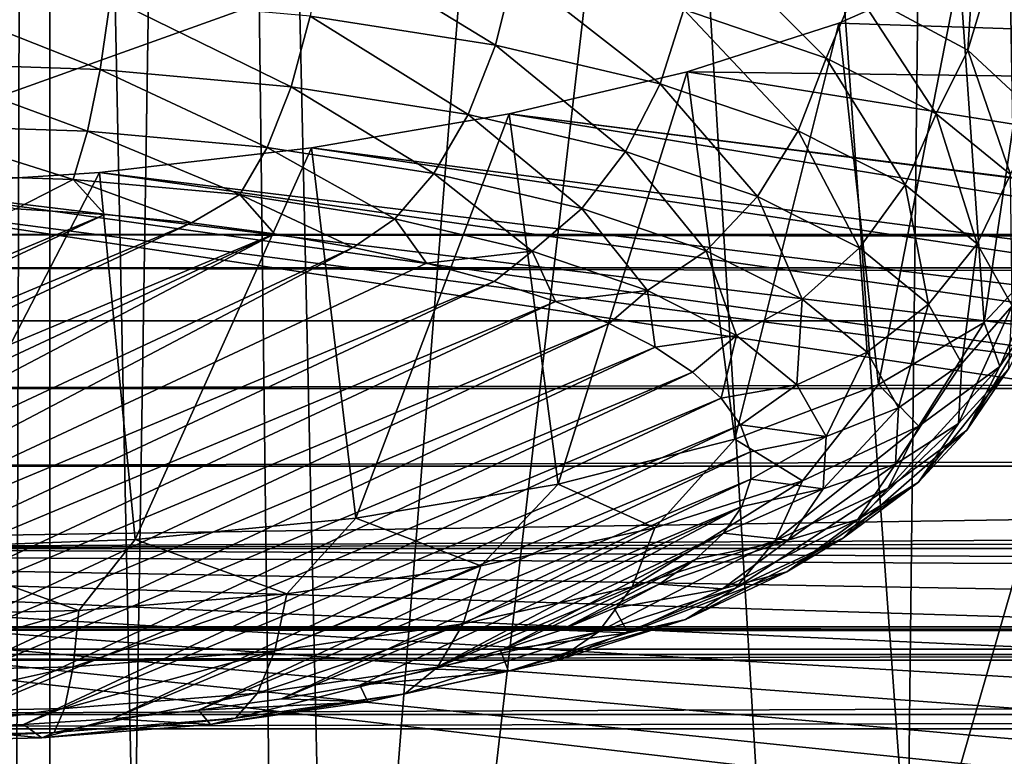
# Model space of a CAD drawing. Header units: millimetres. Extents: x -24 to 24, y 0 to 188.
# Tile 104 of 256: x -12.795 to -11.859, y 136.844 to 137.544. Entities that reach past the tile are written whole.
import ezdxf

# ---------------------------------------------------------------- set-up
doc = ezdxf.new("R2010")
doc.units = ezdxf.units.MM
doc.header["$LTSCALE"] = 58.620611
for name, color, linetype in [('12', 7, 'CONTINUOUS'), ('147', 7, 'CONTINUOUS'), ('155', 7, 'CONTINUOUS'), ('161', 7, 'CONTINUOUS'), ('165', 7, 'CONTINUOUS'), ('173', 7, 'CONTINUOUS'), ('2', 7, 'CONTINUOUS'), ('253', 7, 'CONTINUOUS'), ('259', 7, 'CONTINUOUS'), ('260', 7, 'CONTINUOUS'), ('261', 7, 'CONTINUOUS'), ('263', 7, 'CONTINUOUS'), ('56', 7, 'CONTINUOUS')]:
    doc.layers.add(name, color=color, linetype=linetype)

msp = doc.modelspace()

# ---------------------------------------------------------------- linework, layer by layer
at = {"layer": '12', "color": 7, "linetype": 'CONTINUOUS'}
for points in [[(-13.2, 136.94572, 106.8622), (0, 136.94572, 106.8622), (0, 114.83519, 36.73656), (-13.2, 136.94572, 106.8622)], [(-13.19922, 125.11561, 69.34187), (-13.2, 136.94572, 106.8622), (0, 114.83519, 36.73656), (-13.19922, 125.11561, 69.34187)]]:
    msp.add_3dface(points, dxfattribs=at)
at = {"layer": '147', "color": 7, "linetype": 'CONTINUOUS'}
for points in [[(-13.18048, 136.96458, 107.90479), (13.49432, 136.94083, 107.91227), (-13.4943, 136.94086, 107.91226), (-13.18048, 136.96458, 107.90479)], [(-13.18048, 136.96458, 107.90479), (-0.16344, 136.96515, 107.90461), (13.49432, 136.94083, 107.91227), (-13.18048, 136.96458, 107.90479)], [(-13.4943, 136.94086, 107.91226), (13.49432, 136.94083, 107.91227), (-13.80118, 136.8702, 107.93454), (-13.4943, 136.94086, 107.91226)], [(13.49432, 136.94083, 107.91227), (13.80121, 136.87016, 107.93456), (-13.80118, 136.8702, 107.93454), (13.49432, 136.94083, 107.91227)], [(-13.80118, 136.8702, 107.93454), (13.80121, 136.87016, 107.93456), (-14.09256, 136.75437, 107.97106), (-13.80118, 136.8702, 107.93454)], [(13.80121, 136.87016, 107.93456), (14.09258, 136.75433, 107.97108), (-14.09256, 136.75437, 107.97106), (13.80121, 136.87016, 107.93456)]]:
    msp.add_3dface(points, dxfattribs=at)
at = {"layer": '155', "color": 7, "linetype": 'CONTINUOUS'}
for points in [[(-13.18035, 137.30842, 108.0297), (-13.18035, 137.34003, 108.09624), (13.18035, 137.3084, 108.02971), (-13.18035, 137.30842, 108.0297)], [(-13.18035, 137.34003, 108.09624), (-6.3017, 137.34003, 108.09625), (13.18035, 137.3084, 108.02971), (-13.18035, 137.34003, 108.09624)], [(-13.18035, 137.25796, 107.96954), (-13.18035, 137.30842, 108.0297), (13.18034, 137.25794, 107.96954), (-13.18035, 137.25796, 107.96954)], [(13.18034, 137.25794, 107.96954), (-13.18035, 137.30842, 108.0297), (13.18035, 137.3084, 108.02971), (13.18034, 137.25794, 107.96954)], [(-13.18034, 137.19363, 107.92454), (-13.18035, 137.25796, 107.96954), (13.18034, 137.25794, 107.96954), (-13.18034, 137.19363, 107.92454)], [(13.18034, 137.19361, 107.92454), (-13.18034, 137.19363, 107.92454), (13.18034, 137.25794, 107.96954), (13.18034, 137.19361, 107.92454)], [(-13.18032, 137.11986, 107.89777), (-13.18034, 137.19363, 107.92454), (13.18034, 137.19361, 107.92454), (-13.18032, 137.11986, 107.89777)], [(13.18032, 137.11984, 107.89777), (-13.18032, 137.11986, 107.89777), (13.18034, 137.19361, 107.92454), (13.18032, 137.11984, 107.89777)], [(-13.18031, 137.0417, 107.89105), (-13.18032, 137.11986, 107.89777), (13.18032, 137.11984, 107.89777), (-13.18031, 137.0417, 107.89105)], [(13.18031, 137.04168, 107.89105), (-13.18031, 137.0417, 107.89105), (13.18032, 137.11984, 107.89777), (13.18031, 137.04168, 107.89105)], [(-0.16344, 136.96515, 107.90461), (-13.18048, 136.96458, 107.90479), (-13.18031, 137.0417, 107.89105), (-0.16344, 136.96515, 107.90461)], [(-0.16344, 136.96515, 107.90461), (-13.18031, 137.0417, 107.89105), (13.18031, 137.04168, 107.89105), (-0.16344, 136.96515, 107.90461)]]:
    msp.add_3dface(points, dxfattribs=at)
at = {"layer": '161', "color": 7, "linetype": 'CONTINUOUS'}
for points in [[(-13.32061, 141.88615, 209.27515), (-13.07865, 112.27626, 116.00354), (-12.6133, 141.21392, 208.96608), (-13.32061, 141.88615, 209.27515)], [(-13.07865, 112.27626, 116.00354), (-12.23838, 111.67506, 116.1931), (-12.6133, 141.21392, 208.96608), (-13.07865, 112.27626, 116.00354)], [(-12.6133, 141.21392, 208.96608), (-12.23838, 111.67506, 116.1931), (-11.90598, 140.59029, 208.67939), (-12.6133, 141.21392, 208.96608)], [(-12.23838, 111.67506, 116.1931), (-11.3861, 111.11802, 116.36873), (-11.90598, 140.59029, 208.67939), (-12.23838, 111.67506, 116.1931)], [(-11.90598, 140.59029, 208.67939), (-11.3861, 111.11802, 116.36873), (-11.20058, 140.014, 208.41447), (-11.90598, 140.59029, 208.67939)]]:
    msp.add_3dface(points, dxfattribs=at)
at = {"layer": '165', "color": 7, "linetype": 'CONTINUOUS'}
for points in [[(-13.18035, 137.34003, 108.09624), (-13.19541, 139.61973, 114.97672), (-4.40038, 140.48366, 117.43561), (-13.18035, 137.34003, 108.09624)], [(-6.3017, 137.34003, 108.09625), (-13.18035, 137.34003, 108.09624), (-4.40038, 140.48366, 117.43561), (-6.3017, 137.34003, 108.09625)]]:
    msp.add_3dface(points, dxfattribs=at)
at = {"layer": '173', "color": 7, "linetype": 'CONTINUOUS'}
for points in [[(-14.46584, 134.66345, 214.36834), (-13.4641, 140.75846, 211.6216), (-12.75486, 140.04831, 211.36873), (-14.46584, 134.66345, 214.36834)], [(-12.63665, 134.28666, 213.17331), (-14.46584, 134.66345, 214.36834), (-12.75486, 140.04831, 211.36873), (-12.63665, 134.28666, 213.17331)], [(-12.63665, 134.28666, 213.17331), (-12.75486, 140.04831, 211.36873), (-12.22004, 139.54716, 211.19065), (-12.63665, 134.28666, 213.17331)], [(-12.63665, 134.28666, 213.17331), (-12.22004, 139.54716, 211.19065), (-12.04558, 139.38982, 211.1348), (-12.63665, 134.28666, 213.17331)], [(-12.63665, 134.28666, 213.17331), (-12.04558, 139.38982, 211.1348), (-11.33817, 138.78159, 210.91926), (-12.63665, 134.28666, 213.17331)], [(-10.69965, 133.96223, 212.14434), (-12.63665, 134.28666, 213.17331), (-11.33817, 138.78159, 210.91926), (-10.69965, 133.96223, 212.14434)]]:
    msp.add_3dface(points, dxfattribs=at)
at = {"layer": '2', "color": 7, "linetype": 'CONTINUOUS'}
for points in [[(-14.61389, 148, -19.35192), (-12.76598, 148, -20.61777), (-14.61389, 0.5, -19.35192), (-14.61389, 148, -19.35192)], [(-14.61389, 0.5, -19.35192), (-12.76598, 148, -20.61777), (-12.76598, 0.5, -20.61777), (-14.61389, 0.5, -19.35192)], [(-12.76598, 148, 20.61777), (-14.61389, 148, 19.35192), (-12.8333, 123.8665, 20.57593), (-12.76598, 148, 20.61777)], [(-12.21793, 123.9109, 20.94719), (-12.76598, 148, 20.61777), (-12.8333, 123.8665, 20.57593), (-12.21793, 123.9109, 20.94719)], [(-12.76598, 148, -20.61777), (-10.80916, 148, -21.70771), (-12.76598, 0.5, -20.61777), (-12.76598, 148, -20.61777)], [(-12.76598, 0.5, -20.61777), (-10.80916, 148, -21.70771), (-10.80916, 0.5, -21.70771), (-12.76598, 0.5, -20.61777)], [(-10.80916, 148, 21.70771), (-12.76598, 148, 20.61777), (-11.0277, 123.97023, 21.59751), (-10.80916, 148, 21.70771)], [(-11.0277, 123.97023, 21.59751), (-12.76598, 148, 20.61777), (-11.32109, 123.9588, 21.44517), (-11.0277, 123.97023, 21.59751)], [(-11.32109, 123.9588, 21.44517), (-12.76598, 148, 20.61777), (-12.21793, 123.9109, 20.94719), (-11.32109, 123.9588, 21.44517)]]:
    msp.add_3dface(points, dxfattribs=at)
at = {"layer": '253', "color": 7, "linetype": 'CONTINUOUS'}
for points in [[(-11.9013, 137.59176, 244.70061), (-9.5733, 137.46165, 243.61446), (-11.82052, 137.6455, 244.88544), (-11.9013, 137.59176, 244.70061)], [(-12.01576, 137.54093, 244.53309), (-9.5733, 137.46165, 243.61446), (-11.9013, 137.59176, 244.70061), (-12.01576, 137.54093, 244.53309)], [(-12.16005, 137.49473, 244.38877), (-9.5733, 137.46165, 243.61446), (-12.01576, 137.54093, 244.53309), (-12.16005, 137.49473, 244.38877)], [(-12.3291, 137.45478, 244.27265), (-10.35651, 137.20541, 242.80198), (-12.16005, 137.49473, 244.38877), (-12.3291, 137.45478, 244.27265)], [(-10.35651, 137.20541, 242.80198), (-9.5733, 137.46165, 243.61446), (-12.16005, 137.49473, 244.38877), (-10.35651, 137.20541, 242.80198)], [(-12.3291, 137.45478, 244.27265), (-12.51718, 137.42249, 244.18839), (-10.60395, 137.17317, 242.75218), (-12.3291, 137.45478, 244.27265)], [(-10.35651, 137.20541, 242.80198), (-12.3291, 137.45478, 244.27265), (-10.36605, 137.20438, 242.80093), (-10.35651, 137.20541, 242.80198)], [(-10.36605, 137.20438, 242.80093), (-12.3291, 137.45478, 244.27265), (-10.60395, 137.17317, 242.75218), (-10.36605, 137.20438, 242.80093)], [(-12.51718, 137.42249, 244.18839), (-12.71871, 137.39899, 244.13838), (-10.72097, 137.15359, 242.71097), (-12.51718, 137.42249, 244.18839)], [(-10.60395, 137.17317, 242.75218), (-12.51718, 137.42249, 244.18839), (-10.72097, 137.15359, 242.71097), (-10.60395, 137.17317, 242.75218)], [(-12.71871, 137.39899, 244.13838), (-12.92854, 137.38526, 244.12435), (-10.83426, 137.13153, 242.65873), (-12.71871, 137.39899, 244.13838)], [(-10.72097, 137.15359, 242.71097), (-12.71871, 137.39899, 244.13838), (-10.83426, 137.13153, 242.65873), (-10.72097, 137.15359, 242.71097)], [(-12.92854, 137.38526, 244.12435), (-13.04392, 137.38224, 244.13235), (-10.94196, 137.10728, 242.59609), (-12.92854, 137.38526, 244.12435)], [(-10.83426, 137.13153, 242.65873), (-12.92854, 137.38526, 244.12435), (-10.94196, 137.10728, 242.59609), (-10.83426, 137.13153, 242.65873)], [(-13.04392, 137.38224, 244.13235), (-13.85334, 137.03833, 243.04221), (-11.04275, 137.08109, 242.52379), (-13.04392, 137.38224, 244.13235)], [(-10.94196, 137.10728, 242.59609), (-13.04392, 137.38224, 244.13235), (-11.04275, 137.08109, 242.52379), (-10.94196, 137.10728, 242.59609)], [(-11.04275, 137.08109, 242.52379), (-13.85334, 137.03833, 243.04221), (-11.13581, 137.05315, 242.44247), (-11.04275, 137.08109, 242.52379)], [(-11.13581, 137.05315, 242.44247), (-13.85334, 137.03833, 243.04221), (-11.22033, 137.0237, 242.35284), (-11.13581, 137.05315, 242.44247)], [(-13.85334, 137.03833, 243.04221), (-14.56066, 136.67376, 241.88579), (-11.51797, 136.76692, 241.44309), (-13.85334, 137.03833, 243.04221)], [(-11.22033, 137.0237, 242.35284), (-13.85334, 137.03833, 243.04221), (-11.29558, 136.99297, 242.25569), (-11.22033, 137.0237, 242.35284)], [(-11.29558, 136.99297, 242.25569), (-13.85334, 137.03833, 243.04221), (-11.36087, 136.96126, 242.15188), (-11.29558, 136.99297, 242.25569)], [(-11.36087, 136.96126, 242.15188), (-13.85334, 137.03833, 243.04221), (-11.41564, 136.92883, 242.04233), (-11.36087, 136.96126, 242.15188)], [(-11.41564, 136.92883, 242.04233), (-13.85334, 137.03833, 243.04221), (-11.45941, 136.896, 241.92798), (-11.41564, 136.92883, 242.04233)], [(-11.45941, 136.896, 241.92798), (-13.85334, 137.03833, 243.04221), (-11.49177, 136.86307, 241.80986), (-11.45941, 136.896, 241.92798)], [(-11.49177, 136.86307, 241.80986), (-13.85334, 137.03833, 243.04221), (-11.51243, 136.83036, 241.68894), (-11.49177, 136.86307, 241.80986)], [(-11.51243, 136.83036, 241.68894), (-13.85334, 137.03833, 243.04221), (-11.52119, 136.7982, 241.56633), (-11.51243, 136.83036, 241.68894)], [(-11.52119, 136.7982, 241.56633), (-13.85334, 137.03833, 243.04221), (-11.51797, 136.76692, 241.44309), (-11.52119, 136.7982, 241.56633)]]:
    msp.add_3dface(points, dxfattribs=at)
at = {"layer": '259', "color": 7, "linetype": 'CONTINUOUS'}
for points in [[(-12.7981, 137.36431, 246.19843), (-13.6133, 136.98287, 244.98866), (-12.71354, 137.35902, 246.18165), (-12.7981, 137.36431, 246.19843)], [(-13.6133, 136.98287, 244.98866), (-13.56217, 136.96194, 244.92227), (-12.71354, 137.35902, 246.18165), (-13.6133, 136.98287, 244.98866)], [(-12.71354, 137.35902, 246.18165), (-13.56217, 136.96194, 244.92227), (-12.63121, 137.35109, 246.15651), (-12.71354, 137.35902, 246.18165)], [(-13.56217, 136.96194, 244.92227), (-13.50399, 136.94271, 244.8613), (-12.63121, 137.35109, 246.15651), (-13.56217, 136.96194, 244.92227)], [(-12.63121, 137.35109, 246.15651), (-13.50399, 136.94271, 244.8613), (-12.55219, 137.34063, 246.12333), (-12.63121, 137.35109, 246.15651)], [(-13.50399, 136.94271, 244.8613), (-13.43951, 136.92544, 244.80652), (-12.55219, 137.34063, 246.12333), (-13.50399, 136.94271, 244.8613)], [(-13.43951, 136.92544, 244.80652), (-13.36976, 136.91036, 244.75869), (-12.55219, 137.34063, 246.12333), (-13.43951, 136.92544, 244.80652)], [(-12.55219, 137.34063, 246.12333), (-13.36976, 136.91036, 244.75869), (-12.47759, 137.32781, 246.08268), (-12.55219, 137.34063, 246.12333)], [(-12.47759, 137.32781, 246.08268), (-13.36976, 136.91036, 244.75869), (-13.29516, 136.89755, 244.71805), (-12.47759, 137.32781, 246.08268)], [(-12.40783, 137.31273, 246.03485), (-12.47759, 137.32781, 246.08268), (-13.29516, 136.89755, 244.71805), (-12.40783, 137.31273, 246.03485)], [(-12.34336, 137.29546, 245.98008), (-12.40783, 137.31273, 246.03485), (-13.29516, 136.89755, 244.71805), (-12.34336, 137.29546, 245.98008)], [(-13.21613, 136.88709, 244.68487), (-12.34336, 137.29546, 245.98008), (-13.29516, 136.89755, 244.71805), (-13.21613, 136.88709, 244.68487)], [(-12.28518, 137.27624, 245.91911), (-12.34336, 137.29546, 245.98008), (-13.21613, 136.88709, 244.68487), (-12.28518, 137.27624, 245.91911)], [(-13.13381, 136.87916, 244.65972), (-12.28518, 137.27624, 245.91911), (-13.21613, 136.88709, 244.68487), (-13.13381, 136.87916, 244.65972)], [(-12.23405, 137.25531, 245.85272), (-12.28518, 137.27624, 245.91911), (-13.13381, 136.87916, 244.65972), (-12.23405, 137.25531, 245.85272)], [(-13.04925, 136.87387, 244.64294), (-12.23405, 137.25531, 245.85272), (-13.13381, 136.87916, 244.65972), (-13.04925, 136.87387, 244.64294)], [(-12.19046, 137.23288, 245.78158), (-12.23405, 137.25531, 245.85272), (-13.04925, 136.87387, 244.64294), (-12.19046, 137.23288, 245.78158)], [(-12.96329, 136.87126, 244.63468), (-12.19046, 137.23288, 245.78158), (-13.04925, 136.87387, 244.64294), (-12.96329, 136.87126, 244.63468)], [(-12.15491, 137.20919, 245.70647), (-12.19046, 137.23288, 245.78158), (-12.96329, 136.87126, 244.63468), (-12.15491, 137.20919, 245.70647)], [(-12.87688, 136.87138, 244.63504), (-12.15491, 137.20919, 245.70647), (-12.96329, 136.87126, 244.63468), (-12.87688, 136.87138, 244.63504)], [(-12.12779, 137.18453, 245.62824), (-12.15491, 137.20919, 245.70647), (-12.87688, 136.87138, 244.63504), (-12.12779, 137.18453, 245.62824)], [(-12.791, 136.8742, 244.64401), (-12.12779, 137.18453, 245.62824), (-12.87688, 136.87138, 244.63504), (-12.791, 136.8742, 244.64401)], [(-12.10939, 137.15914, 245.54772), (-12.12779, 137.18453, 245.62824), (-12.791, 136.8742, 244.64401), (-12.10939, 137.15914, 245.54772)], [(-12.70656, 136.87972, 244.66151), (-12.10939, 137.15914, 245.54772), (-12.791, 136.8742, 244.64401), (-12.70656, 136.87972, 244.66151)], [(-12.09993, 137.13332, 245.46582), (-12.10939, 137.15914, 245.54772), (-12.70656, 136.87972, 244.66151), (-12.09993, 137.13332, 245.46582)], [(-12.62452, 136.88786, 244.68732), (-12.09993, 137.13332, 245.46582), (-12.70656, 136.87972, 244.66151), (-12.62452, 136.88786, 244.68732)], [(-12.0995, 137.10734, 245.38342), (-12.09993, 137.13332, 245.46582), (-12.62452, 136.88786, 244.68732), (-12.0995, 137.10734, 245.38342)], [(-12.54575, 136.89853, 244.72117), (-12.0995, 137.10734, 245.38342), (-12.62452, 136.88786, 244.68732), (-12.54575, 136.89853, 244.72117)], [(-12.10811, 137.08148, 245.30142), (-12.0995, 137.10734, 245.38342), (-12.54575, 136.89853, 244.72117), (-12.10811, 137.08148, 245.30142)], [(-12.47112, 136.91163, 244.7627), (-12.10811, 137.08148, 245.30142), (-12.54575, 136.89853, 244.72117), (-12.47112, 136.91163, 244.7627)], [(-12.40145, 136.92699, 244.81144), (-12.10811, 137.08148, 245.30142), (-12.47112, 136.91163, 244.7627), (-12.40145, 136.92699, 244.81144)], [(-12.12565, 137.05605, 245.22074), (-12.10811, 137.08148, 245.30142), (-12.40145, 136.92699, 244.81144), (-12.12565, 137.05605, 245.22074)], [(-12.33752, 136.94447, 244.86686), (-12.12565, 137.05605, 245.22074), (-12.40145, 136.92699, 244.81144), (-12.33752, 136.94447, 244.86686)], [(-12.15195, 137.0313, 245.14225), (-12.12565, 137.05605, 245.22074), (-12.33752, 136.94447, 244.86686), (-12.15195, 137.0313, 245.14225)], [(-12.28, 136.96386, 244.92836), (-12.15195, 137.0313, 245.14225), (-12.33752, 136.94447, 244.86686), (-12.28, 136.96386, 244.92836)], [(-12.18671, 137.00751, 245.06681), (-12.15195, 137.0313, 245.14225), (-12.28, 136.96386, 244.92836), (-12.18671, 137.00751, 245.06681)], [(-12.22955, 136.98495, 244.99525), (-12.18671, 137.00751, 245.06681), (-12.28, 136.96386, 244.92836), (-12.22955, 136.98495, 244.99525)]]:
    msp.add_3dface(points, dxfattribs=at)
at = {"layer": '260', "color": 7, "linetype": 'CONTINUOUS'}
for points in [[(-12.028, 137.50764, 245.98292), (-12.14323, 137.62348, 246.10972), (-12.16325, 137.55379, 246.12928), (-12.028, 137.50764, 245.98292)], [(-12.00043, 137.57303, 245.94969), (-12.14323, 137.62348, 246.10972), (-12.028, 137.50764, 245.98292), (-12.00043, 137.57303, 245.94969)], [(-12.32439, 137.59168, 246.24944), (-12.3421, 137.52004, 246.24312), (-12.18572, 137.48327, 246.12651), (-12.32439, 137.59168, 246.24944)], [(-12.16325, 137.55379, 246.12928), (-12.32439, 137.59168, 246.24944), (-12.18572, 137.48327, 246.12651), (-12.16325, 137.55379, 246.12928)], [(-11.92325, 137.45481, 245.81535), (-12.00043, 137.57303, 245.94969), (-12.028, 137.50764, 245.98292), (-11.92325, 137.45481, 245.81535)], [(-11.89311, 137.51516, 245.76616), (-12.00043, 137.57303, 245.94969), (-11.92325, 137.45481, 245.81535), (-11.89311, 137.51516, 245.76616)], [(-12.05447, 137.43849, 245.98448), (-12.16325, 137.55379, 246.12928), (-12.18572, 137.48327, 246.12651), (-12.05447, 137.43849, 245.98448)], [(-12.028, 137.50764, 245.98292), (-12.16325, 137.55379, 246.12928), (-12.05447, 137.43849, 245.98448), (-12.028, 137.50764, 245.98292)], [(-12.3421, 137.52004, 246.24312), (-12.36807, 137.45413, 246.22153), (-12.21868, 137.419, 246.11013), (-12.3421, 137.52004, 246.24312)], [(-12.18572, 137.48327, 246.12651), (-12.3421, 137.52004, 246.24312), (-12.21868, 137.419, 246.11013), (-12.18572, 137.48327, 246.12651)], [(-11.85257, 137.39709, 245.63228), (-11.89311, 137.51516, 245.76616), (-11.92325, 137.45481, 245.81535), (-11.85257, 137.39709, 245.63228)], [(-11.8254, 137.45211, 245.5662), (-11.89311, 137.51516, 245.76616), (-11.85257, 137.39709, 245.63228), (-11.8254, 137.45211, 245.5662)], [(-11.95282, 137.38722, 245.82187), (-12.028, 137.50764, 245.98292), (-12.05447, 137.43849, 245.98448), (-11.95282, 137.38722, 245.82187)], [(-11.92325, 137.45481, 245.81535), (-12.028, 137.50764, 245.98292), (-11.95282, 137.38722, 245.82187), (-11.92325, 137.45481, 245.81535)], [(-12.09329, 137.37622, 245.97444), (-12.18572, 137.48327, 246.12651), (-12.21868, 137.419, 246.11013), (-12.09329, 137.37622, 245.97444)], [(-12.05447, 137.43849, 245.98448), (-12.18572, 137.48327, 246.12651), (-12.09329, 137.37622, 245.97444), (-12.05447, 137.43849, 245.98448)], [(-12.36807, 137.45413, 246.22153), (-12.40072, 137.39796, 246.18598), (-12.2601, 137.3649, 246.08112), (-12.36807, 137.45413, 246.22153)], [(-12.21868, 137.419, 246.11013), (-12.36807, 137.45413, 246.22153), (-12.2601, 137.3649, 246.08112), (-12.21868, 137.419, 246.11013)], [(-11.88423, 137.3312, 245.64421), (-11.92325, 137.45481, 245.81535), (-11.95282, 137.38722, 245.82187), (-11.88423, 137.3312, 245.64421)], [(-11.85257, 137.39709, 245.63228), (-11.92325, 137.45481, 245.81535), (-11.88423, 137.3312, 245.64421), (-11.85257, 137.39709, 245.63228)], [(-11.99618, 137.32724, 245.81909), (-12.05447, 137.43849, 245.98448), (-12.09329, 137.37622, 245.97444), (-11.99618, 137.32724, 245.81909)], [(-11.95282, 137.38722, 245.82187), (-12.05447, 137.43849, 245.98448), (-11.99618, 137.32724, 245.81909), (-11.95282, 137.38722, 245.82187)], [(-12.14208, 137.32463, 245.95341), (-12.21868, 137.419, 246.11013), (-12.2601, 137.3649, 246.08112), (-12.14208, 137.32463, 245.95341)], [(-12.09329, 137.37622, 245.97444), (-12.21868, 137.419, 246.11013), (-12.14208, 137.32463, 245.95341), (-12.09329, 137.37622, 245.97444)], [(-12.43805, 137.35495, 246.13864), (-12.30747, 137.32425, 246.04126), (-12.40072, 137.39796, 246.18598), (-12.43805, 137.35495, 246.13864)], [(-12.40072, 137.39796, 246.18598), (-12.30747, 137.32425, 246.04126), (-12.2601, 137.3649, 246.08112), (-12.40072, 137.39796, 246.18598)], [(-11.85104, 137.27235, 245.45755), (-11.85257, 137.39709, 245.63228), (-11.88423, 137.3312, 245.64421), (-11.85104, 137.27235, 245.45755)], [(-11.93065, 137.27373, 245.64936), (-11.95282, 137.38722, 245.82187), (-11.99618, 137.32724, 245.81909), (-11.93065, 137.27373, 245.64936)], [(-11.88423, 137.3312, 245.64421), (-11.95282, 137.38722, 245.82187), (-11.93065, 137.27373, 245.64936), (-11.88423, 137.3312, 245.64421)], [(-12.05067, 137.27852, 245.80718), (-12.09329, 137.37622, 245.97444), (-12.14208, 137.32463, 245.95341), (-12.05067, 137.27852, 245.80718)], [(-11.99618, 137.32724, 245.81909), (-12.09329, 137.37622, 245.97444), (-12.05067, 137.27852, 245.80718), (-11.99618, 137.32724, 245.81909)], [(-12.30747, 137.32425, 246.04126), (-12.19787, 137.28685, 245.92266), (-12.2601, 137.3649, 246.08112), (-12.30747, 137.32425, 246.04126)], [(-12.19787, 137.28685, 245.92266), (-12.14208, 137.32463, 245.95341), (-12.2601, 137.3649, 246.08112), (-12.19787, 137.28685, 245.92266)], [(-12.47759, 137.32781, 246.08268), (-12.40783, 137.31273, 246.03485), (-12.43805, 137.35495, 246.13864), (-12.47759, 137.32781, 246.08268)], [(-12.43805, 137.35495, 246.13864), (-12.40783, 137.31273, 246.03485), (-12.30747, 137.32425, 246.04126), (-12.43805, 137.35495, 246.13864)], [(-11.989, 137.22815, 245.64743), (-11.99618, 137.32724, 245.81909), (-12.05067, 137.27852, 245.80718), (-11.989, 137.22815, 245.64743)], [(-11.93065, 137.27373, 245.64936), (-11.99618, 137.32724, 245.81909), (-11.989, 137.22815, 245.64743), (-11.93065, 137.27373, 245.64936)], [(-11.89894, 137.2175, 245.47104), (-11.88423, 137.3312, 245.64421), (-11.93065, 137.27373, 245.64936), (-11.89894, 137.2175, 245.47104)], [(-11.85104, 137.27235, 245.45755), (-11.88423, 137.3312, 245.64421), (-11.89894, 137.2175, 245.47104), (-11.85104, 137.27235, 245.45755)], [(-12.40783, 137.31273, 246.03485), (-12.34336, 137.29546, 245.98008), (-12.30747, 137.32425, 246.04126), (-12.40783, 137.31273, 246.03485)], [(-12.34336, 137.29546, 245.98008), (-12.28518, 137.27624, 245.91911), (-12.30747, 137.32425, 246.04126), (-12.34336, 137.29546, 245.98008)], [(-12.30747, 137.32425, 246.04126), (-12.28518, 137.27624, 245.91911), (-12.19787, 137.28685, 245.92266), (-12.30747, 137.32425, 246.04126)], [(-12.19787, 137.28685, 245.92266), (-12.11299, 137.24404, 245.78688), (-12.14208, 137.32463, 245.95341), (-12.19787, 137.28685, 245.92266)], [(-12.11299, 137.24404, 245.78688), (-12.05067, 137.27852, 245.80718), (-12.14208, 137.32463, 245.95341), (-12.11299, 137.24404, 245.78688)], [(-11.87776, 137.25652, 244.94587), (-11.81757, 137.32026, 245.14801), (-11.86276, 137.21468, 245.05375), (-11.87776, 137.25652, 244.94587)], [(-11.86276, 137.21468, 245.05375), (-11.81757, 137.32026, 245.14801), (-11.8218, 137.27494, 245.24488), (-11.86276, 137.21468, 245.05375)], [(-12.28518, 137.27624, 245.91911), (-12.23405, 137.25531, 245.85272), (-12.19787, 137.28685, 245.92266), (-12.28518, 137.27624, 245.91911)], [(-12.23405, 137.25531, 245.85272), (-12.19046, 137.23288, 245.78158), (-12.19787, 137.28685, 245.92266), (-12.23405, 137.25531, 245.85272)], [(-12.19787, 137.28685, 245.92266), (-12.19046, 137.23288, 245.78158), (-12.11299, 137.24404, 245.78688), (-12.19787, 137.28685, 245.92266)], [(-12.11299, 137.24404, 245.78688), (-12.05572, 137.19726, 245.63853), (-12.05067, 137.27852, 245.80718), (-12.11299, 137.24404, 245.78688)], [(-12.05572, 137.19726, 245.63853), (-11.989, 137.22815, 245.64743), (-12.05067, 137.27852, 245.80718), (-12.05572, 137.19726, 245.63853)], [(-11.95915, 137.17523, 245.47959), (-11.93065, 137.27373, 245.64936), (-11.989, 137.22815, 245.64743), (-11.95915, 137.17523, 245.47959)], [(-11.89894, 137.2175, 245.47104), (-11.93065, 137.27373, 245.64936), (-11.95915, 137.17523, 245.47959), (-11.89894, 137.2175, 245.47104)], [(-11.85437, 137.21267, 245.26826), (-11.85104, 137.27235, 245.45755), (-11.90213, 137.16048, 245.2902), (-11.85437, 137.21267, 245.26826)], [(-11.90213, 137.16048, 245.2902), (-11.85104, 137.27235, 245.45755), (-11.89894, 137.2175, 245.47104), (-11.90213, 137.16048, 245.2902)], [(-11.86276, 137.21468, 245.05375), (-11.8218, 137.27494, 245.24488), (-11.89412, 137.15419, 245.08277), (-11.86276, 137.21468, 245.05375)], [(-11.89412, 137.15419, 245.08277), (-11.8218, 137.27494, 245.24488), (-11.85437, 137.21267, 245.26826), (-11.89412, 137.15419, 245.08277)], [(-11.97814, 137.19754, 244.7588), (-11.87776, 137.25652, 244.94587), (-11.93985, 137.1577, 244.87304), (-11.97814, 137.19754, 244.7588)], [(-11.93985, 137.1577, 244.87304), (-11.87776, 137.25652, 244.94587), (-11.86276, 137.21468, 245.05375), (-11.93985, 137.1577, 244.87304)], [(-12.19046, 137.23288, 245.78158), (-12.15491, 137.20919, 245.70647), (-12.11299, 137.24404, 245.78688), (-12.19046, 137.23288, 245.78158)], [(-12.15491, 137.20919, 245.70647), (-12.12779, 137.18453, 245.62824), (-12.11299, 137.24404, 245.78688), (-12.15491, 137.20919, 245.70647)], [(-12.11299, 137.24404, 245.78688), (-12.12779, 137.18453, 245.62824), (-12.05572, 137.19726, 245.63853), (-12.11299, 137.24404, 245.78688)], [(-12.05572, 137.19726, 245.63853), (-12.028, 137.14812, 245.48267), (-11.989, 137.22815, 245.64743), (-12.05572, 137.19726, 245.63853)], [(-12.028, 137.14812, 245.48267), (-11.95915, 137.17523, 245.47959), (-11.989, 137.22815, 245.64743), (-12.028, 137.14812, 245.48267)], [(-11.90213, 137.16048, 245.2902), (-11.89894, 137.2175, 245.47104), (-11.96215, 137.12156, 245.30937), (-11.90213, 137.16048, 245.2902)], [(-11.96215, 137.12156, 245.30937), (-11.89894, 137.2175, 245.47104), (-11.95915, 137.17523, 245.47959), (-11.96215, 137.12156, 245.30937)], [(-11.93985, 137.1577, 244.87304), (-11.86276, 137.21468, 245.05375), (-11.96893, 137.09889, 244.90741), (-11.93985, 137.1577, 244.87304)], [(-11.96893, 137.09889, 244.90741), (-11.86276, 137.21468, 245.05375), (-11.89412, 137.15419, 245.08277), (-11.96893, 137.09889, 244.90741)], [(-11.89412, 137.15419, 245.08277), (-11.85437, 137.21267, 245.26826), (-11.9401, 137.10461, 245.113), (-11.89412, 137.15419, 245.08277)], [(-11.9401, 137.10461, 245.113), (-11.85437, 137.21267, 245.26826), (-11.90213, 137.16048, 245.2902), (-11.9401, 137.10461, 245.113)], [(-12.12779, 137.18453, 245.62824), (-12.10939, 137.15914, 245.54772), (-12.05572, 137.19726, 245.63853), (-12.12779, 137.18453, 245.62824)], [(-12.11485, 137.14558, 244.59401), (-11.97814, 137.19754, 244.7588), (-12.05044, 137.10595, 244.70893), (-12.11485, 137.14558, 244.59401)], [(-12.05572, 137.19726, 245.63853), (-12.10939, 137.15914, 245.54772), (-12.028, 137.14812, 245.48267), (-12.05572, 137.19726, 245.63853)], [(-12.05044, 137.10595, 244.70893), (-11.97814, 137.19754, 244.7588), (-11.93985, 137.1577, 244.87304), (-12.05044, 137.10595, 244.70893)], [(-12.028, 137.14812, 245.48267), (-12.03079, 137.09828, 245.3246), (-11.95915, 137.17523, 245.47959), (-12.028, 137.14812, 245.48267)], [(-12.03079, 137.09828, 245.3246), (-11.96215, 137.12156, 245.30937), (-11.95915, 137.17523, 245.47959), (-12.03079, 137.09828, 245.3246)], [(-12.10939, 137.15914, 245.54772), (-12.09993, 137.13332, 245.46582), (-12.028, 137.14812, 245.48267), (-12.10939, 137.15914, 245.54772)], [(-11.9401, 137.10461, 245.113), (-11.90213, 137.16048, 245.2902), (-11.99789, 137.06898, 245.14258), (-11.9401, 137.10461, 245.113)], [(-11.99789, 137.06898, 245.14258), (-11.90213, 137.16048, 245.2902), (-11.96215, 137.12156, 245.30937), (-11.99789, 137.06898, 245.14258)], [(-12.05044, 137.10595, 244.70893), (-11.93985, 137.1577, 244.87304), (-12.07625, 137.04868, 244.74815), (-12.05044, 137.10595, 244.70893)], [(-12.07625, 137.04868, 244.74815), (-11.93985, 137.1577, 244.87304), (-11.96893, 137.09889, 244.90741), (-12.07625, 137.04868, 244.74815)], [(-11.96893, 137.09889, 244.90741), (-11.89412, 137.15419, 245.08277), (-12.01157, 137.05179, 244.94547), (-11.96893, 137.09889, 244.90741)], [(-12.01157, 137.05179, 244.94547), (-11.89412, 137.15419, 245.08277), (-11.9401, 137.10461, 245.113), (-12.01157, 137.05179, 244.94547)], [(-12.28265, 137.10264, 244.45783), (-12.11485, 137.14558, 244.59401), (-12.19077, 137.0612, 244.56698), (-12.28265, 137.10264, 244.45783)], [(-12.19077, 137.0612, 244.56698), (-12.11485, 137.14558, 244.59401), (-12.05044, 137.10595, 244.70893), (-12.19077, 137.0612, 244.56698)], [(-12.09993, 137.13332, 245.46582), (-12.0995, 137.10734, 245.38342), (-12.028, 137.14812, 245.48267), (-12.09993, 137.13332, 245.46582)], [(-12.028, 137.14812, 245.48267), (-12.0995, 137.10734, 245.38342), (-12.03079, 137.09828, 245.3246), (-12.028, 137.14812, 245.48267)], [(-12.03079, 137.09828, 245.3246), (-12.06398, 137.04945, 245.16972), (-11.96215, 137.12156, 245.30937), (-12.03079, 137.09828, 245.3246)], [(-12.06398, 137.04945, 245.16972), (-11.99789, 137.06898, 245.14258), (-11.96215, 137.12156, 245.30937), (-12.06398, 137.04945, 245.16972)], [(-12.47509, 137.07037, 244.35548), (-12.28265, 137.10264, 244.45783), (-12.35605, 137.02496, 244.45205), (-12.47509, 137.07037, 244.35548)], [(-12.35605, 137.02496, 244.45205), (-12.28265, 137.10264, 244.45783), (-12.19077, 137.0612, 244.56698), (-12.35605, 137.02496, 244.45205)], [(-12.19077, 137.0612, 244.56698), (-12.05044, 137.10595, 244.70893), (-12.21243, 137.00525, 244.6104), (-12.19077, 137.0612, 244.56698)], [(-12.21243, 137.00525, 244.6104), (-12.05044, 137.10595, 244.70893), (-12.07625, 137.04868, 244.74815), (-12.21243, 137.00525, 244.6104)], [(-12.0995, 137.10734, 245.38342), (-12.10811, 137.08148, 245.30142), (-12.03079, 137.09828, 245.3246), (-12.0995, 137.10734, 245.38342)], [(-12.01157, 137.05179, 244.94547), (-11.9401, 137.10461, 245.113), (-12.06516, 137.01926, 244.9849), (-12.01157, 137.05179, 244.94547)], [(-12.06516, 137.01926, 244.9849), (-11.9401, 137.10461, 245.113), (-11.99789, 137.06898, 245.14258), (-12.06516, 137.01926, 244.9849)], [(-12.10811, 137.08148, 245.30142), (-12.12565, 137.05605, 245.22074), (-12.03079, 137.09828, 245.3246), (-12.10811, 137.08148, 245.30142)], [(-12.03079, 137.09828, 245.3246), (-12.12565, 137.05605, 245.22074), (-12.06398, 137.04945, 245.16972), (-12.03079, 137.09828, 245.3246)], [(-12.07625, 137.04868, 244.74815), (-11.96893, 137.09889, 244.90741), (-12.1141, 137.00382, 244.79332), (-12.07625, 137.04868, 244.74815)], [(-12.1141, 137.00382, 244.79332), (-11.96893, 137.09889, 244.90741), (-12.01157, 137.05179, 244.94547), (-12.1141, 137.00382, 244.79332)], [(-12.68476, 137.05001, 244.2909), (-12.47509, 137.07037, 244.35548), (-12.54067, 136.99847, 244.36804), (-12.68476, 137.05001, 244.2909)], [(-12.54067, 136.99847, 244.36804), (-12.47509, 137.07037, 244.35548), (-12.35605, 137.02496, 244.45205), (-12.54067, 136.99847, 244.36804)], [(-12.06398, 137.04945, 245.16972), (-12.12644, 137.00328, 245.02329), (-11.99789, 137.06898, 245.14258), (-12.06398, 137.04945, 245.16972)], [(-12.12644, 137.00328, 245.02329), (-12.06516, 137.01926, 244.9849), (-11.99789, 137.06898, 245.14258), (-12.12644, 137.00328, 245.02329)], [(-12.35605, 137.02496, 244.45205), (-12.19077, 137.0612, 244.56698), (-12.37283, 136.97008, 244.49886), (-12.35605, 137.02496, 244.45205)], [(-12.37283, 136.97008, 244.49886), (-12.19077, 137.0612, 244.56698), (-12.21243, 137.00525, 244.6104), (-12.37283, 136.97008, 244.49886)], [(-12.12565, 137.05605, 245.22074), (-12.15195, 137.0313, 245.14225), (-12.06398, 137.04945, 245.16972), (-12.12565, 137.05605, 245.22074)], [(-12.90361, 137.04234, 244.26657), (-12.68476, 137.05001, 244.2909), (-12.73833, 136.98264, 244.31781), (-12.90361, 137.04234, 244.26657)], [(-12.73833, 136.98264, 244.31781), (-12.68476, 137.05001, 244.2909), (-12.54067, 136.99847, 244.36804), (-12.73833, 136.98264, 244.31781)], [(-12.21243, 137.00525, 244.6104), (-12.07625, 137.04868, 244.74815), (-12.24419, 136.96232, 244.66172), (-12.21243, 137.00525, 244.6104)], [(-12.24419, 136.96232, 244.66172), (-12.07625, 137.04868, 244.74815), (-12.1141, 137.00382, 244.79332), (-12.24419, 136.96232, 244.66172)], [(-12.15195, 137.0313, 245.14225), (-12.18671, 137.00751, 245.06681), (-12.06398, 137.04945, 245.16972), (-12.15195, 137.0313, 245.14225)], [(-12.06398, 137.04945, 245.16972), (-12.18671, 137.00751, 245.06681), (-12.12644, 137.00328, 245.02329), (-12.06398, 137.04945, 245.16972)], [(-12.1141, 137.00382, 244.79332), (-12.01157, 137.05179, 244.94547), (-12.16166, 136.9741, 244.84168), (-12.1141, 137.00382, 244.79332)], [(-12.16166, 136.9741, 244.84168), (-12.01157, 137.05179, 244.94547), (-12.06516, 137.01926, 244.9849), (-12.16166, 136.9741, 244.84168)], [(-12.94229, 136.97799, 244.30308), (-12.90361, 137.04234, 244.26657), (-12.73833, 136.98264, 244.31781), (-12.94229, 136.97799, 244.30308)], [(-12.54067, 136.99847, 244.36804), (-12.35605, 137.02496, 244.45205), (-12.55199, 136.94437, 244.41733), (-12.54067, 136.99847, 244.36804)], [(-12.55199, 136.94437, 244.41733), (-12.35605, 137.02496, 244.45205), (-12.37283, 136.97008, 244.49886), (-12.55199, 136.94437, 244.41733)], [(-12.12644, 137.00328, 245.02329), (-12.21606, 136.96135, 244.8903), (-12.06516, 137.01926, 244.9849), (-12.12644, 137.00328, 245.02329)], [(-12.21606, 136.96135, 244.8903), (-12.16166, 136.9741, 244.84168), (-12.06516, 137.01926, 244.9849), (-12.21606, 136.96135, 244.8903)], [(-12.37283, 136.97008, 244.49886), (-12.21243, 137.00525, 244.6104), (-12.39743, 136.92873, 244.55517), (-12.37283, 136.97008, 244.49886)], [(-12.39743, 136.92873, 244.55517), (-12.21243, 137.00525, 244.6104), (-12.24419, 136.96232, 244.66172), (-12.39743, 136.92873, 244.55517)], [(-12.24419, 136.96232, 244.66172), (-12.1141, 137.00382, 244.79332), (-12.28412, 136.93505, 244.71782), (-12.24419, 136.96232, 244.66172)], [(-12.28412, 136.93505, 244.71782), (-12.1141, 137.00382, 244.79332), (-12.16166, 136.9741, 244.84168), (-12.28412, 136.93505, 244.71782)], [(-12.18671, 137.00751, 245.06681), (-12.22955, 136.98495, 244.99525), (-12.12644, 137.00328, 245.02329), (-12.18671, 137.00751, 245.06681)], [(-12.12644, 137.00328, 245.02329), (-12.22955, 136.98495, 244.99525), (-12.21606, 136.96135, 244.8903), (-12.12644, 137.00328, 245.02329)], [(-12.73833, 136.98264, 244.31781), (-12.54067, 136.99847, 244.36804), (-12.7438, 136.929, 244.36859), (-12.73833, 136.98264, 244.31781)], [(-12.7438, 136.929, 244.36859), (-12.54067, 136.99847, 244.36804), (-12.55199, 136.94437, 244.41733), (-12.7438, 136.929, 244.36859)], [(-12.94229, 136.97799, 244.30308), (-12.73833, 136.98264, 244.31781), (-12.94174, 136.9245, 244.35429), (-12.94229, 136.97799, 244.30308)], [(-12.94174, 136.9245, 244.35429), (-12.73833, 136.98264, 244.31781), (-12.7438, 136.929, 244.36859), (-12.94174, 136.9245, 244.35429)], [(-12.22955, 136.98495, 244.99525), (-12.28, 136.96386, 244.92836), (-12.21606, 136.96135, 244.8903), (-12.22955, 136.98495, 244.99525)], [(-12.21606, 136.96135, 244.8903), (-12.32977, 136.92508, 244.77528), (-12.16166, 136.9741, 244.84168), (-12.21606, 136.96135, 244.8903)], [(-12.32977, 136.92508, 244.77528), (-12.28412, 136.93505, 244.71782), (-12.16166, 136.9741, 244.84168), (-12.32977, 136.92508, 244.77528)], [(-12.55199, 136.94437, 244.41733), (-12.37283, 136.97008, 244.49886), (-12.56859, 136.90417, 244.47728), (-12.55199, 136.94437, 244.41733)], [(-12.56859, 136.90417, 244.47728), (-12.37283, 136.97008, 244.49886), (-12.39743, 136.92873, 244.55517), (-12.56859, 136.90417, 244.47728)], [(-12.39743, 136.92873, 244.55517), (-12.24419, 136.96232, 244.66172), (-12.42835, 136.90343, 244.61753), (-12.39743, 136.92873, 244.55517)], [(-12.42835, 136.90343, 244.61753), (-12.24419, 136.96232, 244.66172), (-12.28412, 136.93505, 244.71782), (-12.42835, 136.90343, 244.61753)], [(-12.28, 136.96386, 244.92836), (-12.33752, 136.94447, 244.86686), (-12.21606, 136.96135, 244.8903), (-12.28, 136.96386, 244.92836)], [(-12.21606, 136.96135, 244.8903), (-12.33752, 136.94447, 244.86686), (-12.32977, 136.92508, 244.77528), (-12.21606, 136.96135, 244.8903)], [(-12.7438, 136.929, 244.36859), (-12.55199, 136.94437, 244.41733), (-12.75184, 136.88949, 244.43071), (-12.7438, 136.929, 244.36859)], [(-12.75184, 136.88949, 244.43071), (-12.55199, 136.94437, 244.41733), (-12.56859, 136.90417, 244.47728), (-12.75184, 136.88949, 244.43071)], [(-12.33752, 136.94447, 244.86686), (-12.40145, 136.92699, 244.81144), (-12.32977, 136.92508, 244.77528), (-12.33752, 136.94447, 244.86686)], [(-12.32977, 136.92508, 244.77528), (-12.46371, 136.89572, 244.68214), (-12.28412, 136.93505, 244.71782), (-12.32977, 136.92508, 244.77528)], [(-12.46371, 136.89572, 244.68214), (-12.42835, 136.90343, 244.61753), (-12.28412, 136.93505, 244.71782), (-12.46371, 136.89572, 244.68214)], [(-12.94174, 136.9245, 244.35429), (-12.7438, 136.929, 244.36859), (-12.94094, 136.88518, 244.41705), (-12.94174, 136.9245, 244.35429)], [(-12.94094, 136.88518, 244.41705), (-12.7438, 136.929, 244.36859), (-12.75184, 136.88949, 244.43071), (-12.94094, 136.88518, 244.41705)], [(-12.56859, 136.90417, 244.47728), (-12.39743, 136.92873, 244.55517), (-12.58945, 136.88031, 244.54421), (-12.56859, 136.90417, 244.47728)], [(-12.58945, 136.88031, 244.54421), (-12.39743, 136.92873, 244.55517), (-12.42835, 136.90343, 244.61753), (-12.58945, 136.88031, 244.54421)], [(-12.40145, 136.92699, 244.81144), (-12.47112, 136.91163, 244.7627), (-12.32977, 136.92508, 244.77528), (-12.40145, 136.92699, 244.81144)], [(-12.32977, 136.92508, 244.77528), (-12.47112, 136.91163, 244.7627), (-12.46371, 136.89572, 244.68214), (-12.32977, 136.92508, 244.77528)], [(-12.47112, 136.91163, 244.7627), (-12.54575, 136.89853, 244.72117), (-12.46371, 136.89572, 244.68214), (-12.47112, 136.91163, 244.7627)], [(-12.75184, 136.88949, 244.43071), (-12.56859, 136.90417, 244.47728), (-12.76193, 136.86649, 244.50038), (-12.75184, 136.88949, 244.43071)], [(-12.76193, 136.86649, 244.50038), (-12.56859, 136.90417, 244.47728), (-12.58945, 136.88031, 244.54421), (-12.76193, 136.86649, 244.50038)], [(-12.54575, 136.89853, 244.72117), (-12.62452, 136.88786, 244.68732), (-12.46371, 136.89572, 244.68214), (-12.54575, 136.89853, 244.72117)], [(-12.46371, 136.89572, 244.68214), (-12.61331, 136.87425, 244.61407), (-12.42835, 136.90343, 244.61753), (-12.46371, 136.89572, 244.68214)], [(-12.61331, 136.87425, 244.61407), (-12.58945, 136.88031, 244.54421), (-12.42835, 136.90343, 244.61753), (-12.61331, 136.87425, 244.61407)], [(-12.94094, 136.88518, 244.41705), (-12.75184, 136.88949, 244.43071), (-12.93992, 136.86244, 244.48753), (-12.94094, 136.88518, 244.41705)], [(-12.93992, 136.86244, 244.48753), (-12.75184, 136.88949, 244.43071), (-12.76193, 136.86649, 244.50038), (-12.93992, 136.86244, 244.48753)], [(-12.62452, 136.88786, 244.68732), (-12.70656, 136.87972, 244.66151), (-12.61331, 136.87425, 244.61407), (-12.62452, 136.88786, 244.68732)], [(-12.46371, 136.89572, 244.68214), (-12.62452, 136.88786, 244.68732), (-12.61331, 136.87425, 244.61407), (-12.46371, 136.89572, 244.68214)], [(-12.70656, 136.87972, 244.66151), (-12.791, 136.8742, 244.64401), (-12.77348, 136.86142, 244.57336), (-12.70656, 136.87972, 244.66151)], [(-12.61331, 136.87425, 244.61407), (-12.77348, 136.86142, 244.57336), (-12.58945, 136.88031, 244.54421), (-12.61331, 136.87425, 244.61407)], [(-12.77348, 136.86142, 244.57336), (-12.76193, 136.86649, 244.50038), (-12.58945, 136.88031, 244.54421), (-12.77348, 136.86142, 244.57336)], [(-12.61331, 136.87425, 244.61407), (-12.70656, 136.87972, 244.66151), (-12.77348, 136.86142, 244.57336), (-12.61331, 136.87425, 244.61407)], [(-12.77348, 136.86142, 244.57336), (-12.87688, 136.87138, 244.63504), (-12.93876, 136.85765, 244.56142), (-12.77348, 136.86142, 244.57336)], [(-12.791, 136.8742, 244.64401), (-12.87688, 136.87138, 244.63504), (-12.77348, 136.86142, 244.57336), (-12.791, 136.8742, 244.64401)], [(-12.93876, 136.85765, 244.56142), (-12.93992, 136.86244, 244.48753), (-12.76193, 136.86649, 244.50038), (-12.93876, 136.85765, 244.56142)], [(-12.77348, 136.86142, 244.57336), (-12.93876, 136.85765, 244.56142), (-12.76193, 136.86649, 244.50038), (-12.77348, 136.86142, 244.57336)]]:
    msp.add_3dface(points, dxfattribs=at)
at = {"layer": '261', "color": 7, "linetype": 'CONTINUOUS'}
for points in [[(-12.3421, 137.52004, 246.24312), (-12.50594, 137.62002, 246.33932), (-12.51829, 137.54754, 246.33035), (-12.3421, 137.52004, 246.24312)], [(-12.3421, 137.52004, 246.24312), (-12.32439, 137.59168, 246.24944), (-12.50594, 137.62002, 246.33932), (-12.3421, 137.52004, 246.24312)], [(-12.7179, 137.49693, 246.35727), (-12.9056, 137.57135, 246.40584), (-12.90641, 137.50314, 246.37698), (-12.7179, 137.49693, 246.35727)], [(-12.70828, 137.56484, 246.38521), (-12.9056, 137.57135, 246.40584), (-12.7179, 137.49693, 246.35727), (-12.70828, 137.56484, 246.38521)], [(-12.53639, 137.4804, 246.30486), (-12.70828, 137.56484, 246.38521), (-12.7179, 137.49693, 246.35727), (-12.53639, 137.4804, 246.30486)], [(-12.51829, 137.54754, 246.33035), (-12.70828, 137.56484, 246.38521), (-12.53639, 137.4804, 246.30486), (-12.51829, 137.54754, 246.33035)], [(-12.36807, 137.45413, 246.22153), (-12.51829, 137.54754, 246.33035), (-12.53639, 137.4804, 246.30486), (-12.36807, 137.45413, 246.22153)], [(-12.36807, 137.45413, 246.22153), (-12.3421, 137.52004, 246.24312), (-12.51829, 137.54754, 246.33035), (-12.36807, 137.45413, 246.22153)], [(-12.72999, 137.43824, 246.31374), (-12.90641, 137.50314, 246.37698), (-12.90742, 137.44409, 246.3323), (-12.72999, 137.43824, 246.31374)], [(-12.7179, 137.49693, 246.35727), (-12.90641, 137.50314, 246.37698), (-12.72999, 137.43824, 246.31374), (-12.7179, 137.49693, 246.35727)], [(-12.55915, 137.42269, 246.26441), (-12.7179, 137.49693, 246.35727), (-12.72999, 137.43824, 246.31374), (-12.55915, 137.42269, 246.26441)], [(-12.53639, 137.4804, 246.30486), (-12.7179, 137.49693, 246.35727), (-12.55915, 137.42269, 246.26441), (-12.53639, 137.4804, 246.30486)], [(-12.40072, 137.39796, 246.18598), (-12.53639, 137.4804, 246.30486), (-12.55915, 137.42269, 246.26441), (-12.40072, 137.39796, 246.18598)], [(-12.40072, 137.39796, 246.18598), (-12.36807, 137.45413, 246.22153), (-12.53639, 137.4804, 246.30486), (-12.40072, 137.39796, 246.18598)], [(-12.90858, 137.39779, 246.27451), (-12.74381, 137.39236, 246.25728), (-12.90742, 137.44409, 246.3323), (-12.90858, 137.39779, 246.27451)], [(-12.74381, 137.39236, 246.25728), (-12.72999, 137.43824, 246.31374), (-12.90742, 137.44409, 246.3323), (-12.74381, 137.39236, 246.25728)], [(-12.74381, 137.39236, 246.25728), (-12.58517, 137.37791, 246.21147), (-12.72999, 137.43824, 246.31374), (-12.74381, 137.39236, 246.25728)], [(-12.58517, 137.37791, 246.21147), (-12.55915, 137.42269, 246.26441), (-12.72999, 137.43824, 246.31374), (-12.58517, 137.37791, 246.21147)], [(-12.58517, 137.37791, 246.21147), (-12.43805, 137.35495, 246.13864), (-12.55915, 137.42269, 246.26441), (-12.58517, 137.37791, 246.21147)], [(-12.43805, 137.35495, 246.13864), (-12.40072, 137.39796, 246.18598), (-12.55915, 137.42269, 246.26441), (-12.43805, 137.35495, 246.13864)], [(-12.90858, 137.39779, 246.27451), (-12.7981, 137.36431, 246.19843), (-12.74381, 137.39236, 246.25728), (-12.90858, 137.39779, 246.27451)], [(-12.7981, 137.36431, 246.19843), (-12.71354, 137.35902, 246.18165), (-12.74381, 137.39236, 246.25728), (-12.7981, 137.36431, 246.19843)], [(-12.71354, 137.35902, 246.18165), (-12.63121, 137.35109, 246.15651), (-12.74381, 137.39236, 246.25728), (-12.71354, 137.35902, 246.18165)], [(-12.74381, 137.39236, 246.25728), (-12.63121, 137.35109, 246.15651), (-12.58517, 137.37791, 246.21147), (-12.74381, 137.39236, 246.25728)], [(-12.63121, 137.35109, 246.15651), (-12.55219, 137.34063, 246.12333), (-12.58517, 137.37791, 246.21147), (-12.63121, 137.35109, 246.15651)], [(-12.55219, 137.34063, 246.12333), (-12.47759, 137.32781, 246.08268), (-12.58517, 137.37791, 246.21147), (-12.55219, 137.34063, 246.12333)], [(-12.47759, 137.32781, 246.08268), (-12.43805, 137.35495, 246.13864), (-12.58517, 137.37791, 246.21147), (-12.47759, 137.32781, 246.08268)]]:
    msp.add_3dface(points, dxfattribs=at)
at = {"layer": '263', "color": 7, "linetype": 'CONTINUOUS'}
for points in [[(-11.87097, 137.86155, 245.68488), (-12.00043, 137.57303, 245.94969), (-11.89311, 137.51516, 245.76616), (-11.87097, 137.86155, 245.68488)], [(-11.80363, 137.81362, 245.50097), (-11.87097, 137.86155, 245.68488), (-11.89311, 137.51516, 245.76616), (-11.80363, 137.81362, 245.50097)], [(-11.80363, 137.81362, 245.50097), (-11.89311, 137.51516, 245.76616), (-11.8254, 137.45211, 245.5662), (-11.80363, 137.81362, 245.50097)], [(-11.9013, 137.59176, 244.70061), (-11.82052, 137.6455, 244.88544), (-11.87776, 137.25652, 244.94587), (-11.9013, 137.59176, 244.70061)], [(-11.82052, 137.6455, 244.88544), (-11.81757, 137.32026, 245.14801), (-11.87776, 137.25652, 244.94587), (-11.82052, 137.6455, 244.88544)], [(-12.01576, 137.54093, 244.53309), (-11.9013, 137.59176, 244.70061), (-11.97814, 137.19754, 244.7588), (-12.01576, 137.54093, 244.53309)], [(-11.9013, 137.59176, 244.70061), (-11.87776, 137.25652, 244.94587), (-11.97814, 137.19754, 244.7588), (-11.9013, 137.59176, 244.70061)], [(-12.16005, 137.49473, 244.38877), (-12.01576, 137.54093, 244.53309), (-12.11485, 137.14558, 244.59401), (-12.16005, 137.49473, 244.38877)], [(-12.01576, 137.54093, 244.53309), (-11.97814, 137.19754, 244.7588), (-12.11485, 137.14558, 244.59401), (-12.01576, 137.54093, 244.53309)], [(-12.3291, 137.45478, 244.27265), (-12.16005, 137.49473, 244.38877), (-12.28265, 137.10264, 244.45783), (-12.3291, 137.45478, 244.27265)], [(-12.16005, 137.49473, 244.38877), (-12.11485, 137.14558, 244.59401), (-12.28265, 137.10264, 244.45783), (-12.16005, 137.49473, 244.38877)], [(-12.51718, 137.42249, 244.18839), (-12.3291, 137.45478, 244.27265), (-12.47509, 137.07037, 244.35548), (-12.51718, 137.42249, 244.18839)], [(-12.3291, 137.45478, 244.27265), (-12.28265, 137.10264, 244.45783), (-12.47509, 137.07037, 244.35548), (-12.3291, 137.45478, 244.27265)], [(-12.71871, 137.39899, 244.13838), (-12.51718, 137.42249, 244.18839), (-12.68476, 137.05001, 244.2909), (-12.71871, 137.39899, 244.13838)], [(-12.51718, 137.42249, 244.18839), (-12.47509, 137.07037, 244.35548), (-12.68476, 137.05001, 244.2909), (-12.51718, 137.42249, 244.18839)], [(-12.92854, 137.38526, 244.12435), (-12.71871, 137.39899, 244.13838), (-12.90361, 137.04234, 244.26657), (-12.92854, 137.38526, 244.12435)], [(-12.71871, 137.39899, 244.13838), (-12.68476, 137.05001, 244.2909), (-12.90361, 137.04234, 244.26657), (-12.71871, 137.39899, 244.13838)]]:
    msp.add_3dface(points, dxfattribs=at)
at = {"layer": '56', "color": 7, "linetype": 'CONTINUOUS'}
for points in [[(0, 136.94572, 106.8622), (-13.2, 136.96718, 106.97152), (0, 136.96723, 106.97208), (0, 136.94572, 106.8622)], [(-13.2, 136.96718, 106.97152), (-13.2, 136.9638, 107.08355), (0, 136.96723, 106.97208), (-13.2, 136.96718, 106.97152)], [(0, 136.96723, 106.97208), (-13.2, 136.9638, 107.08355), (0, 136.96374, 107.08399), (0, 136.96723, 106.97208)], [(0, 136.94572, 106.8622), (-13.2, 136.94572, 106.8622), (-13.2, 136.96718, 106.97152), (0, 136.94572, 106.8622)], [(-13.2, 136.9638, 107.08355), (-13.2, 136.93555, 107.19201), (0, 136.96374, 107.08399), (-13.2, 136.9638, 107.08355)], [(0, 136.96374, 107.08399), (-13.2, 136.93555, 107.19201), (0, 136.93543, 107.19232), (0, 136.96374, 107.08399)], [(-13.2, 136.93555, 107.19201), (-13.2, 136.88386, 107.29145), (0, 136.93543, 107.19232), (-13.2, 136.93555, 107.19201)], [(0, 136.93543, 107.19232), (-13.2, 136.88386, 107.29145), (0, 136.88373, 107.29163), (0, 136.93543, 107.19232)], [(-13.2, 136.88386, 107.29145), (-13.2, 136.81131, 107.37688), (0, 136.88373, 107.29163), (-13.2, 136.88386, 107.29145)], [(0, 136.88373, 107.29163), (-13.2, 136.81131, 107.37688), (0, 136.81123, 107.37695), (0, 136.88373, 107.29163)]]:
    msp.add_3dface(points, dxfattribs=at)

doc.saveas('drawing.dxf')
